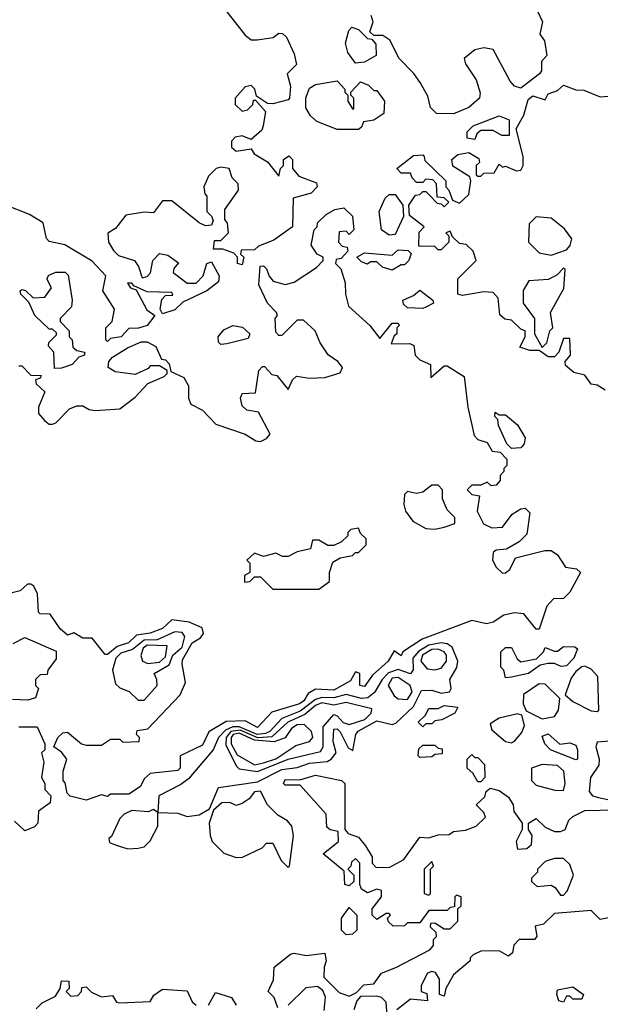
# Model space of a CAD drawing. Extents: x 2889633 to 3052318, y 540750 to 918690.
# Tile 28 of 256: x 3013218 to 3015115, y 561163 to 564382. Entities that reach past the tile are written whole.
import ezdxf

# ---------------------------------------------------------------- set-up
doc = ezdxf.new("R2010")
doc.units = 0

msp = doc.modelspace()

# ---------------------------------------------------------------- linework, layer by layer
at = {"layer": '0CON02XD'}
for points in [[(3014893.3, 564445), (3014926.7, 564375), (3014917.5, 564335), (3014932.5, 564312.5), (3014940, 564265), (3014923.3, 564245), (3014923.3, 564215), (3014916.7, 564205), (3014855, 564157.5), (3014834.5, 564164.5), (3014820.4, 564180.4), (3014765, 564284), (3014735, 564289.4), (3014705, 564283.8), (3014670, 564255), (3014675, 564237.5), (3014710, 564185), (3014723, 564143), (3014720, 564125), (3014685.7, 564094.3), (3014635, 564074), (3014580, 564075), (3014560, 564095), (3014551.7, 564131.7), (3014527, 564177), (3014506.4, 564206.4), (3014457.5, 564255), (3014427.5, 564315), (3014405, 564330), (3014375, 564330), (3014361.7, 564341.7), (3014372.5, 564375), (3014366.7, 564395)], [(3013887.3, 564417.3), (3013955, 564331.2), (3013975, 564316.2), (3013993.9, 564316.1), (3014046.4, 564323.6), (3014065, 564337.5), (3014077, 564337), (3014090, 564325), (3014115, 564270), (3014122.5, 564235), (3014092.5, 564205), (3014102.5, 564165), (3014100, 564125), (3014095, 564120), (3014045, 564106.7), (3014028.3, 564108.3), (3013991.7, 564131.7), (3013986.2, 564155), (3013975, 564166.7), (3013955, 564162.5), (3013922.5, 564125), (3013922.5, 564105), (3013945, 564082.5), (3013963, 564087), (3013980, 564105), (3013981.7, 564118.3), (3013988.3, 564118.3), (3014021.7, 564081.7), (3014013.8, 564035), (3014008.8, 564021.2), (3013975, 563990), (3013945, 564002.5), (3013921.7, 563998.3), (3013910, 563985), (3013910, 563965), (3013925, 563952.5), (3013975, 563960), (3013983.8, 563943.8), (3014027.7, 563917.7), (3014065, 563870), (3014070, 563895), (3014080, 563905), (3014080, 563925), (3014097, 563937), (3014110, 563925), (3014110, 563895), (3014130.7, 563870.7), (3014188.3, 563848.3), (3014190, 563835), (3014170, 563815), (3014111.7, 563798.3), (3014110, 563705), (3014048.8, 563661.2), (3013998.3, 563641.7), (3013985, 563630), (3013941.7, 563628.3), (3013940, 563615), (3013950, 563605), (3013945, 563580), (3013930, 563585), (3013930, 563605), (3013918.3, 563618.3), (3013881.7, 563631.7), (3013851.7, 563631.7), (3013855, 563660), (3013875, 563660), (3013900, 563685), (3013897, 563717), (3013888.3, 563728.3), (3013888.3, 563761.7), (3013933.3, 563825), (3013932.5, 563845), (3013912.5, 563865), (3013902.5, 563895), (3013875, 563900), (3013860, 563895), (3013835, 563870), (3013820, 563835), (3013823, 563813), (3013830, 563805), (3013830, 563755), (3013845, 563740), (3013850, 563725), (3013845, 563710), (3013825, 563707.5), (3013805, 563717.5), (3013715, 563790), (3013685, 563790), (3013655, 563750), (3013625, 563752.5), (3013565, 563743.3), (3013530.9, 563699.1), (3013506.4, 563683.6), (3013508.8, 563655), (3013525, 563627.5), (3013541.2, 563611.2), (3013593.3, 563595), (3013606.7, 563575), (3013618.3, 563538.3), (3013635, 563542.5), (3013646.1, 563553.9), (3013653.3, 563595), (3013675, 563617.5), (3013701.7, 563611.7), (3013736.7, 563586.7), (3013721.7, 563568.3), (3013720, 563555), (3013765, 563520), (3013795, 563520), (3013817.5, 563545), (3013830, 563585), (3013845, 563590), (3013870, 563545), (3013867.5, 563525), (3013830, 563495), (3013751.7, 563458.3), (3013725, 563433.3), (3013685, 563420), (3013677.5, 563435), (3013683, 563467), (3013695, 563480), (3013718.3, 563481.7), (3013715, 563490), (3013635, 563492.5), (3013591.7, 563511.7), (3013585, 563520), (3013570, 563520), (3013580, 563505), (3013598.3, 563498.3), (3013633.6, 563433.6), (3013660, 563415), (3013635, 563382.5), (3013606.4, 563373.6), (3013575, 563372.5), (3013550, 563345), (3013515, 563340), (3013505, 563330), (3013500, 563335), (3013500, 563375), (3013520, 563395), (3013527.5, 563435), (3013490, 563495), (3013500, 563545), (3013455, 563592.5), (3013365.9, 563645.9), (3013315, 563656.7), (3013306.1, 563666.1), (3013295, 563717.5), (3013250, 563745), (3013172.5, 563775)], [(3014315, 564240), (3014290, 564275), (3014282.5, 564305), (3014293, 564347), (3014303, 564357), (3014325, 564350), (3014355, 564320), (3014368.3, 564318.3), (3014381.7, 564301.7), (3014382.5, 564265), (3014345, 564242.5), (3014315, 564240)], [(3014325, 564022.5), (3014255, 564023.3), (3014189.2, 564049.2), (3014168, 564068), (3014153.6, 564093.6), (3014153.6, 564126.4), (3014165, 564157.5), (3014185, 564170), (3014255, 564182.5), (3014280, 564155), (3014280, 564145), (3014290, 564135), (3014290, 564115), (3014305, 564090), (3014310, 564090), (3014310, 564125), (3014300, 564135), (3014300, 564145), (3014331.7, 564178.3), (3014358.3, 564168.3), (3014375, 564150), (3014385, 564150), (3014410, 564115), (3014407.5, 564075), (3014375, 564053.3), (3014341.7, 564048.3), (3014335, 564030), (3014325, 564022.5)], [(3015130.7, 563170.7), (3015105, 563187.5), (3015085, 563190), (3015065, 563220), (3015028.3, 563228.3), (3015001.7, 563251.7), (3015000, 563265), (3015017.5, 563285), (3015015, 563340), (3014995, 563340), (3014980, 563295), (3014965, 563280), (3014945, 563280), (3014915, 563300), (3014885, 563300), (3014851.7, 563311.7), (3014870, 563345), (3014870, 563365), (3014855, 563370), (3014825, 563400), (3014803, 563403), (3014787, 563417), (3014781.7, 563471.7), (3014765, 563490), (3014735, 563492.5), (3014665, 563480), (3014650, 563485), (3014650, 563535), (3014710, 563595), (3014700, 563625), (3014677, 563647), (3014655, 563650), (3014631.7, 563671.7), (3014625, 563690), (3014610, 563685), (3014620, 563675), (3014620, 563655), (3014595, 563630), (3014585, 563630), (3014575, 563640), (3014521.7, 563641.7), (3014523, 563687), (3014540, 563705), (3014491.7, 563741.7), (3014490, 563775), (3014511.7, 563808.3), (3014525, 563810), (3014535, 563820), (3014545, 563820), (3014555, 563810), (3014581.7, 563781.7), (3014595, 563780), (3014605, 563770), (3014620, 563785), (3014605, 563800), (3014581.7, 563801.7), (3014580, 563845), (3014568.3, 563858.3), (3014545, 563860), (3014535, 563850), (3014515, 563850), (3014500, 563865), (3014495, 563880), (3014465, 563880), (3014450, 563895), (3014505, 563937.5), (3014535, 563940), (3014540, 563935), (3014541.7, 563921.7), (3014610, 563855), (3014610, 563835), (3014620, 563825), (3014631.7, 563791.7), (3014655, 563782.5), (3014685, 563810), (3014692.5, 563855), (3014688.3, 563868.3), (3014633.3, 563903.3), (3014630, 563925), (3014649.3, 563940.7), (3014685, 563947.5), (3014718.3, 563928.3), (3014720, 563915), (3014710, 563905), (3014710, 563875), (3014715, 563870), (3014725, 563870), (3014735, 563880), (3014768.3, 563881.7), (3014785, 563910), (3014795, 563900), (3014805, 563902.5), (3014841.7, 563888.3), (3014855, 563890), (3014862.5, 563905), (3014862.5, 563935), (3014840, 564025), (3014865, 564070), (3014879.3, 564120.7), (3014895, 564133.3), (3014935, 564120), (3014945, 564140), (3014975, 564150), (3014995, 564167.5), (3015035, 564152.5), (3015061.7, 564151.7), (3015115, 564130), (3015155, 564133.3)], [(3014705, 563990), (3014680, 563995), (3014680, 564015), (3014700, 564035), (3014785, 564067.5), (3014817.5, 564055), (3014817, 564003), (3014793, 564003), (3014765, 564020), (3014725, 564020), (3014711.7, 564008.3), (3014705, 563990)], [(3014425, 563677.5), (3014400, 563695), (3014392.5, 563755), (3014411.7, 563798.3), (3014425, 563810), (3014445, 563810), (3014470, 563775), (3014471.7, 563738.3), (3014445, 563680), (3014425, 563677.5)], [(3014025, 563012.5), (3014036.4, 563026.4), (3013998.3, 563098.3), (3013960, 563105), (3013945, 563120), (3013940, 563145), (3013945, 563160), (3013988.3, 563161.7), (3014000, 563235), (3014011.7, 563248.3), (3014018.3, 563248.3), (3014041.7, 563221.7), (3014058.3, 563218.3), (3014095, 563172.5), (3014110, 563205), (3014123, 563217), (3014165, 563210), (3014215, 563212.5), (3014265, 563227.5), (3014272.5, 563245), (3014257.5, 563265), (3014226.1, 563286.1), (3014200, 563325), (3014183.3, 563365), (3014145, 563400), (3014125, 563400), (3014075, 563350), (3014065, 563350), (3014055, 563360), (3014052.5, 563405), (3014060, 563415), (3014057.5, 563425), (3014027.5, 563455), (3014000, 563515), (3014003.6, 563576.4), (3014015, 563577.5), (3014025, 563567.5), (3014033, 563543), (3014046.7, 563526.7), (3014085, 563516.2), (3014115, 563523.8), (3014188.3, 563571.7), (3014210, 563595), (3014210, 563605), (3014190, 563615), (3014170, 563645), (3014180, 563695), (3014190, 563705), (3014191.7, 563718.3), (3014220, 563745), (3014248.3, 563761.7), (3014277, 563767), (3014305, 563740), (3014310, 563695), (3014295, 563680), (3014285, 563690), (3014261.7, 563688.3), (3014260, 563655), (3014271.7, 563641.7), (3014288.3, 563638.3), (3014290, 563625), (3014268.3, 563601.7), (3014251.7, 563598.3), (3014250, 563585), (3014267.5, 563567.5), (3014281.7, 563521.7), (3014282.5, 563485), (3014292.5, 563445), (3014361.7, 563381.7), (3014395, 563340), (3014435, 563390), (3014455, 563390), (3014458.3, 563381.7), (3014450, 563375), (3014450, 563355), (3014441.7, 563348.3), (3014431.7, 563321.7), (3014493, 563323), (3014506.4, 563316.4), (3014510, 563285), (3014525, 563270), (3014560, 563255), (3014561.7, 563211.7), (3014605, 563250), (3014615, 563250), (3014670, 563215), (3014682.5, 563115), (3014703, 563023), (3014715, 563010), (3014745, 563000), (3014761.7, 562971.7), (3014788.3, 562968.3), (3014810, 562945), (3014810, 562925), (3014800, 562915), (3014800, 562905), (3014788.3, 562891.7), (3014787.5, 562875), (3014775, 562860), (3014758.3, 562858.3), (3014745, 562870), (3014725, 562860), (3014695, 562860), (3014680, 562845), (3014695, 562830), (3014720, 562825), (3014712.5, 562775), (3014733.9, 562733.9), (3014760.7, 562720.7), (3014795, 562723.3), (3014826.7, 562765), (3014855, 562783.3), (3014870, 562785), (3014885, 562770), (3014875, 562700), (3014850, 562675), (3014808.8, 562651.2), (3014775, 562647.5), (3014765, 562640), (3014762.5, 562615), (3014775, 562592.5), (3014795, 562572.5), (3014805, 562573.3), (3014820, 562585), (3014837.5, 562622.5), (3014933.6, 562646.4), (3014955, 562646.7), (3014975, 562632.5), (3015001.7, 562591.7), (3015037, 562587), (3015050, 562575), (3015015, 562510), (3014995, 562490), (3014961.7, 562488.3), (3014940, 562465), (3014915, 562390), (3014905, 562390), (3014865, 562440), (3014835, 562442.5), (3014800, 562435), (3014765, 562412.5), (3014743, 562407), (3014695, 562417.5), (3014533.6, 562356.4), (3014470, 562315), (3014465, 562302.5), (3014441.7, 562318.3), (3014422.5, 562285), (3014370.7, 562239.3), (3014345, 562202.5), (3014330, 562205), (3014330, 562245), (3014315, 562250), (3014299.3, 562220.7), (3014245, 562190), (3014185, 562193.3), (3014160.7, 562179.3), (3014146, 562155), (3014132.5, 562145), (3014042.3, 562117.7), (3013995, 562067.5), (3013955, 562090), (3013892.3, 562087.7), (3013835.8, 562054.2), (3013815, 562010), (3013742.5, 561975), (3013742.5, 561935), (3013735, 561927.5), (3013645, 561917.5), (3013625, 561900), (3013612.5, 561875), (3013575, 561850), (3013515, 561850), (3013505, 561842.5), (3013485, 561847.5), (3013435, 561830), (3013383, 561843), (3013373, 561853), (3013367, 561887), (3013360, 561895), (3013360, 561925), (3013372.5, 561965), (3013355, 561987.5), (3013330, 562005), (3013342.5, 562035), (3013359.3, 562050.7), (3013375, 562052.5), (3013420, 562015), (3013435, 562010), (3013485, 562010), (3013515, 562030), (3013545, 562030), (3013555, 562020), (3013608.3, 562021.7), (3013610, 562035), (3013600, 562045), (3013601.7, 562058.3), (3013636.4, 562063.6), (3013742.5, 562175), (3013760, 562215), (3013748.8, 562275), (3013750.5, 562289.5), (3013781.2, 562345), (3013808.8, 562361.2), (3013818.8, 562375), (3013813.9, 562393.9), (3013772.3, 562412.3), (3013715, 562420), (3013685, 562391.2), (3013645, 562376.7), (3013600, 562370), (3013573.3, 562345), (3013537, 562333), (3013505, 562306.7), (3013497, 562307), (3013455, 562360), (3013425, 562360), (3013395, 562377.5), (3013375, 562370), (3013350.7, 562390.7), (3013318.3, 562438.3), (3013285, 562440), (3013280, 562445), (3013276.7, 562505), (3013265, 562530), (3013255, 562536.7), (3013243.3, 562536.7), (3013220, 562515), (3013176.4, 562503.6)], [(3014955, 563612.5), (3015005, 563630), (3015016.7, 563643.3), (3015022.5, 563665), (3014997.7, 563697.7), (3014955, 563733.3), (3014905, 563737.5), (3014882.5, 563715), (3014880, 563655), (3014915, 563620), (3014955, 563612.5)], [(3014435, 563562.5), (3014403, 563573), (3014385, 563590), (3014365, 563590), (3014353, 563583), (3014335, 563590), (3014320, 563605), (3014345, 563620), (3014435, 563612.5), (3014455, 563630), (3014487, 563627), (3014497.5, 563617.5), (3014490, 563595), (3014475, 563580), (3014465, 563580), (3014435, 563562.5)], [(3014925, 563310), (3014940, 563325), (3014950, 563365), (3014960, 563375), (3014952.5, 563425), (3014996.4, 563503.6), (3015000, 563565), (3014995, 563570), (3014973, 563547), (3014945, 563532.5), (3014881.7, 563528.3), (3014863, 563497), (3014862.5, 563455), (3014900, 563405), (3014900, 563355), (3014925, 563310)], [(3013331.7, 563241.7), (3013330, 563295), (3013312.5, 563315), (3013313, 563327), (3013338.3, 563351.7), (3013338.3, 563358.3), (3013325, 563370), (3013315, 563370), (3013267.5, 563415), (3013248.3, 563458.3), (3013222.5, 563485), (3013220, 563495), (3013225, 563500), (3013237, 563497), (3013262.5, 563472.5), (3013300, 563475), (3013322.5, 563505), (3013307.5, 563535), (3013313.6, 563546.4), (3013336.4, 563556.4), (3013366.4, 563556.4), (3013377, 563547), (3013390, 563465), (3013387, 563443), (3013350, 563405), (3013350, 563395), (3013380, 563365), (3013380, 563345), (3013390, 563335), (3013391.7, 563311.7), (3013405, 563300), (3013430, 563295), (3013430, 563285), (3013411.7, 563278.3), (3013390, 563255), (3013355, 563242.5), (3013331.7, 563241.7)], [(3014535, 563437.5), (3014485, 563440), (3014471.7, 563451.7), (3014470, 563465), (3014505, 563480), (3014525, 563497.5), (3014567.5, 563465), (3014570, 563455), (3014545, 563442.5), (3014535, 563437.5)], [(3013875, 563320), (3013867.5, 563327.5), (3013866.7, 563345), (3013885, 563367.5), (3013915, 563382.5), (3013946.7, 563376.7), (3013970, 563355), (3013965, 563340), (3013895, 563322.5), (3013875, 563320)], [(3013215, 563250), (3013225, 563250), (3013255, 563220), (3013288.3, 563218.3), (3013285, 563210), (3013270, 563205), (3013271.7, 563191.7), (3013300, 563165), (3013280, 563115), (3013280, 563095), (3013300.7, 563070.7), (3013315, 563060), (3013325, 563060), (3013336.4, 563063.6), (3013380.7, 563109.3), (3013405, 563120), (3013425, 563120), (3013445, 563107.5), (3013465, 563103.8), (3013545, 563110), (3013595, 563147.5), (3013637, 563193), (3013690, 563215), (3013700, 563225), (3013700, 563235), (3013675, 563250), (3013645, 563250), (3013638.3, 563241.7), (3013595, 563222.5), (3013530.7, 563230.7), (3013507.5, 563245), (3013510, 563265), (3013521.2, 563278.8), (3013570.3, 563309.6), (3013615, 563328.8), (3013635, 563328.8), (3013663, 563313), (3013681.7, 563271.7), (3013695, 563270), (3013707, 563257), (3013711.7, 563231.7), (3013755, 563212.5), (3013770, 563185), (3013770, 563145), (3013777.5, 563125), (3013815.8, 563105.8), (3013859.5, 563059.5), (3013955, 563026.7), (3013990, 563005), (3014005, 563003.3), (3014025, 563012.5)], [(3014825, 562980), (3014810, 562995), (3014782.5, 563055), (3014780, 563075), (3014770, 563085), (3014771.7, 563098.3), (3014785, 563090), (3014805, 563090), (3014845, 563057.5), (3014870, 563015), (3014866.7, 562995), (3014855, 562982.5), (3014825, 562980)], [(3014575, 562716.7), (3014605, 562723.3), (3014640, 562735), (3014640, 562755), (3014615, 562780), (3014600, 562815), (3014600, 562845), (3014585, 562860), (3014565, 562860), (3014535, 562837.5), (3014515, 562833.3), (3014485, 562840), (3014475, 562830), (3014473, 562797), (3014478.8, 562775), (3014502.9, 562742.9), (3014545, 562718.8), (3014575, 562716.7)], [(3014195, 562520), (3014230, 562545), (3014230, 562575), (3014241.7, 562608.3), (3014265, 562622.5), (3014305, 562630), (3014315, 562640), (3014325, 562640), (3014350, 562665), (3014350, 562685), (3014331.7, 562701.7), (3014325, 562720), (3014300, 562715), (3014290, 562705), (3014290, 562695), (3014270, 562675), (3014245, 562662.5), (3014225, 562662.5), (3014195, 562680), (3014175, 562680), (3014168.3, 562651.7), (3014125, 562642.5), (3014095, 562627.5), (3014077, 562627), (3014055, 562637.5), (3014015, 562627.5), (3013985, 562637.5), (3013960, 562615), (3013970, 562605), (3013970, 562575), (3013952.5, 562565), (3013953, 562543), (3013970, 562545), (3013985, 562560), (3014005, 562560), (3014045, 562520), (3014195, 562520)], [(3013625, 562157.5), (3013667.5, 562205), (3013666.7, 562225), (3013657.5, 562245), (3013707.1, 562272.9), (3013718.6, 562305), (3013749.1, 562330.9), (3013757.5, 562365), (3013748.6, 562378.6), (3013725, 562380.8), (3013667.5, 562355), (3013625, 562353.6), (3013587.3, 562322.7), (3013548.6, 562311.4), (3013531.9, 562295), (3013521.9, 562255), (3013530.9, 562210.9), (3013545, 562197.5), (3013575.8, 562185.8), (3013605, 562157.5), (3013625, 562157.5)], [(3013197, 562343), (3013235, 562362.5), (3013337, 562317), (3013337, 562293), (3013310, 562255), (3013308.3, 562241.7), (3013285, 562240), (3013270, 562225), (3013270, 562205), (3013280, 562195), (3013270, 562165), (3013245, 562157.5), (3013195, 562160)], [(3013765, 561777.5), (3013805, 561782.5), (3013838.3, 561801.7), (3013868.3, 561871.7), (3013995, 561890), (3014075, 561931.1), (3014125, 561937.5), (3014165, 561951.4), (3014222.7, 561957.3), (3014235.8, 561964.2), (3014252.5, 561985), (3014242.7, 562022.7), (3014245, 562062.5), (3014255, 562063.3), (3014265, 562053.3), (3014291.7, 562001.7), (3014307, 561993), (3014316, 562045), (3014324.4, 562055.6), (3014385, 562090), (3014435, 562078), (3014447.3, 562082.7), (3014505, 562136.2), (3014530.5, 562189.5), (3014565, 562190), (3014595, 562180), (3014622.5, 562185), (3014627.5, 562195), (3014623.3, 562225), (3014645.9, 562264.1), (3014650, 562285), (3014630.6, 562330.6), (3014615, 562341.4), (3014595, 562344.5), (3014555, 562337.5), (3014522.1, 562317.9), (3014503.1, 562295), (3014503.8, 562256.2), (3014495, 562243.8), (3014455, 562257.1), (3014423.3, 562246.7), (3014402.9, 562225), (3014377.8, 562182.2), (3014355.5, 562164.5), (3014335, 562163.1), (3014285, 562175.7), (3014245, 562164.5), (3014205, 562166.5), (3014185, 562160), (3014135, 562121.5), (3014075, 562097.1), (3014035.3, 562054.6), (3014021.7, 562048.3), (3013994.5, 562045.5), (3013935, 562070.6), (3013915, 562070.7), (3013890.9, 562059.1), (3013867.5, 562035), (3013850, 561995), (3013770, 561900), (3013745, 561881.2), (3013672.5, 561845), (3013670, 561790), (3013735, 561787.5), (3013765, 561777.5)], [(3013636.9, 562276.9), (3013675, 562281.8), (3013695, 562298.8), (3013700, 562335), (3013635, 562337.5), (3013622.2, 562327.8), (3013613.9, 562303.9), (3013620, 562285), (3013636.9, 562276.9)], [(3014575, 562256.2), (3014595, 562262), (3014612.5, 562285), (3014612.5, 562305), (3014605, 562315.8), (3014585, 562324.5), (3014565, 562323.5), (3014534.4, 562305), (3014529.2, 562285), (3014549.3, 562259.3), (3014575, 562256.2)], [(3014805, 562230), (3014800, 562255), (3014790, 562265), (3014790, 562315), (3014805, 562330), (3014825, 562330), (3014843, 562293), (3014855, 562282.5), (3014907, 562293), (3014930, 562315), (3014935, 562330), (3014965, 562317.5), (3014975, 562317.5), (3014995, 562332.5), (3015031.7, 562331.7), (3015040, 562325), (3015028.8, 562295), (3015005, 562270), (3014987, 562267), (3014965, 562277.5), (3014945, 562277.5), (3014918.3, 562271.7), (3014880, 562245), (3014825, 562232.5), (3014805, 562230)], [(3015105, 562120), (3015110, 562125), (3015107.5, 562235), (3015085, 562258.8), (3015065, 562268.8), (3015055, 562266.2), (3015035, 562251.2), (3015020.3, 562229.6), (3015000, 562175), (3015025, 562153.3), (3015085, 562122.5), (3015105, 562120)], [(3014485, 562159.2), (3014500, 562185), (3014494.3, 562205), (3014455, 562231.4), (3014435, 562229.2), (3014422.5, 562205), (3014441.2, 562171.2), (3014455, 562161.2), (3014485, 562159.2)], [(3014925, 562096), (3014965, 562104), (3014978.8, 562125), (3014982.5, 562162.5), (3014935, 562210), (3014915, 562211.2), (3014863.9, 562176.1), (3014863.3, 562145), (3014872.5, 562122.5), (3014925, 562096)], [(3013995, 561924.4), (3014095, 561964.3), (3014200.5, 561989.5), (3014209.2, 562005), (3014209.5, 562070.5), (3014245, 562110), (3014255.9, 562105.9), (3014275, 562084), (3014295, 562078), (3014345.4, 562094.6), (3014366.2, 562115), (3014368.8, 562128.8), (3014285, 562149.2), (3014245, 562141.2), (3014205, 562148.2), (3014185, 562140), (3014149.8, 562110.2), (3014094.7, 562085.4), (3014042.5, 562037.5), (3013995.9, 562034.1), (3013938.9, 562058.9), (3013908.1, 562055), (3013892.7, 562035), (3013891.5, 562011.5), (3013925, 561942.5), (3013935, 561933.3), (3013995, 561924.4)], [(3014535, 562070), (3014520, 562085), (3014543, 562107), (3014555, 562130), (3014585, 562130), (3014605, 562140), (3014650, 562135), (3014640, 562115), (3014597, 562093), (3014575, 562090), (3014565, 562080), (3014545, 562080), (3014535, 562070)], [(3014825, 562017.5), (3014835, 562023.3), (3014858.3, 562051.7), (3014867.5, 562075), (3014858.3, 562108.3), (3014845, 562112.5), (3014785, 562098.8), (3014755, 562080), (3014760.7, 562060.7), (3014805, 562022.5), (3014825, 562017.5)], [(3013215, 562070), (3013275, 562070), (3013300, 562015), (3013300, 561995), (3013290, 561985), (3013297.5, 561955), (3013290, 561905), (3013300, 561885), (3013300, 561865), (3013320, 561845), (3013318.3, 561821.7), (3013280, 561795), (3013277.5, 561755), (3013266.4, 561743.6), (3013235, 561730), (3013201.7, 561761.7)], [(3013985, 561946.5), (3014015, 561952.2), (3014055, 561965.6), (3014120.5, 562009.5), (3014165, 562022.5), (3014176, 562035), (3014171.2, 562055), (3014147.5, 562077.5), (3014125, 562077.1), (3014106.2, 562065), (3014085.8, 562034.2), (3014049.1, 562020.9), (3013985, 562026.2), (3013935, 562049.2), (3013915.7, 562045), (3013909.2, 562035), (3013908.8, 562015), (3013928.9, 561978.9), (3013985, 561946.5)], [(3015035, 561962.5), (3014952.5, 561995), (3014933.3, 562015), (3014925, 562040), (3014945, 562047.5), (3014983, 562013), (3015015, 562017.5), (3015035, 562010), (3015040, 561995), (3015040, 561965), (3015035, 561962.5)], [(3015145, 562023.8), (3015105, 562020), (3015100, 562005), (3015111.2, 561965), (3015110, 561945), (3015083.3, 561905), (3015078.3, 561858.3), (3015090, 561845), (3015108.8, 561838.8), (3015155, 561829.5)], [(3014525, 561970), (3014520, 561975), (3014521.7, 561998.3), (3014535, 562010), (3014575, 562010), (3014585, 562000), (3014598.3, 561998.3), (3014598.3, 561981.7), (3014575, 561980), (3014565, 561972.5), (3014525, 561970)], [(3014725, 561890), (3014715, 561890), (3014698.3, 561918.3), (3014680, 561935), (3014680, 561965), (3014695, 561980), (3014705, 561970), (3014715, 561970), (3014737, 561947), (3014737.5, 561905), (3014725, 561890)], [(3014995, 561862.5), (3015000, 561885), (3014996, 561925), (3014975, 561943.3), (3014925, 561947.5), (3014890, 561935), (3014890, 561895), (3014905, 561880), (3014966.7, 561863.3), (3014995, 561862.5)], [(3014061.7, 561151.7), (3014050, 561185), (3014030, 561205), (3014047, 561243), (3014050, 561285), (3014103, 561327), (3014115, 561330), (3014155, 561322.5), (3014215, 561330), (3014220, 561305), (3014212.5, 561285), (3014211.7, 561251.7), (3014261.7, 561201.7), (3014295, 561190), (3014318.3, 561201.7), (3014343, 561227), (3014375, 561230), (3014400, 561265), (3014447, 561283), (3014558.3, 561341.7), (3014570, 561355), (3014570, 561375), (3014580, 561385), (3014578.3, 561398.3), (3014560, 561415), (3014561.7, 561428.3), (3014575, 561430), (3014605, 561410), (3014625, 561410), (3014650, 561435), (3014650, 561475), (3014660, 561485), (3014660, 561515), (3014645, 561520), (3014640, 561515), (3014638.3, 561481.7), (3014625, 561480), (3014615, 561470), (3014555, 561470), (3014525, 561430), (3014485, 561430), (3014475, 561420), (3014438.3, 561418.3), (3014423, 561433), (3014420, 561445), (3014430, 561455), (3014425, 561460), (3014415, 561460), (3014385, 561440), (3014370, 561455), (3014370, 561475), (3014400, 561515), (3014400, 561535), (3014385, 561540), (3014355, 561527.5), (3014335, 561540), (3014330, 561555), (3014330, 561625), (3014315, 561640), (3014301.7, 561628.3), (3014300, 561615), (3014290, 561605), (3014310, 561585), (3014310, 561565), (3014295, 561550), (3014280, 561555), (3014278.3, 561598.3), (3014210, 561655), (3014260, 561695), (3014258.3, 561728.3), (3014233, 561733), (3014221.7, 561741.7), (3014220, 561785), (3014135, 561880), (3014085, 561880), (3014080, 561885), (3014085, 561897.5), (3014133, 561897), (3014185, 561912.5), (3014270, 561895), (3014280, 561885), (3014280, 561735), (3014291.7, 561721.7), (3014325, 561710), (3014348.3, 561681.7), (3014370, 561645), (3014370, 561625), (3014381.7, 561611.7), (3014425, 561610), (3014473, 561637), (3014525, 561710), (3014555, 561707.5), (3014585, 561717.5), (3014621.7, 561718.3), (3014635, 561727.5), (3014675, 561732.5), (3014710, 561745), (3014740, 561775), (3014735, 561790), (3014710, 561815), (3014738.3, 561841.7), (3014741.7, 561858.3), (3014755, 561870), (3014785, 561862.5), (3014815, 561840), (3014830, 561815), (3014833, 561793), (3014860, 561755), (3014860, 561735), (3014840, 561695), (3014845, 561670), (3014875, 561672.5), (3014890, 561685), (3014892.5, 561715), (3014880, 561735), (3014880, 561755), (3014905, 561770), (3014935, 561742.5), (3014965, 561727.5), (3014985, 561727.5), (3015000, 561735), (3015012.5, 561765), (3015025, 561777.5), (3015065, 561796.7), (3015165, 561798.8)], [(3014095, 561610), (3014100, 561615), (3014112.5, 561715), (3014107.5, 561745), (3014093, 561763), (3014061.7, 561781.7), (3014027.5, 561815), (3014005, 561860), (3013985, 561857.5), (3013967.5, 561835), (3013945, 561820), (3013925, 561813.3), (3013905, 561822.5), (3013878.3, 561821.7), (3013851.7, 561798.3), (3013837.5, 561755), (3013840, 561715), (3013847.5, 561695), (3013885, 561657.5), (3013925, 561642.5), (3013946.4, 561643.6), (3014010, 561675), (3014025, 561690), (3014045, 561690), (3014073, 561633), (3014095, 561610)], [(3013571.7, 561671.7), (3013605, 561673.3), (3013625, 561677.5), (3013645, 561697.5), (3013670, 561745), (3013670, 561790), (3013655, 561800), (3013637.5, 561792.5), (3013585, 561796.7), (3013560, 561785), (3013545, 561770), (3013518.3, 561711.7), (3013510, 561705), (3013511.7, 561691.7), (3013533, 561683), (3013571.7, 561671.7)], [(3014995, 561520), (3015007, 561533), (3015027.5, 561585), (3015015, 561620), (3014995, 561640), (3014965, 561640), (3014935, 561630), (3014910, 561605), (3014910, 561595), (3014890, 561575), (3014890, 561565), (3014908.3, 561548.3), (3014955, 561552.5), (3014967.5, 561545), (3014985, 561520), (3014995, 561520)], [(3014555, 561520), (3014560, 561525), (3014560, 561605), (3014570, 561615), (3014565, 561630), (3014540, 561605), (3014540, 561525), (3014555, 561520)], [(3014285, 561390), (3014270, 561405), (3014270, 561445), (3014295, 561480), (3014320, 561455), (3014320, 561405), (3014305, 561392.5), (3014285, 561390)], [(3015168.3, 561451.7), (3015115, 561440), (3015085, 561470), (3014965, 561460), (3014930, 561425), (3014901.7, 561418.3), (3014907.5, 561385), (3014900, 561375), (3014850, 561375), (3014833, 561357), (3014828.3, 561331.7), (3014815, 561320), (3014785, 561337.5), (3014725, 561336.7), (3014700, 561325), (3014690, 561315), (3014690, 561305), (3014635, 561260), (3014610, 561215), (3014605, 561190), (3014590, 561195), (3014590, 561245), (3014576.7, 561266.7), (3014565, 561270), (3014550, 561265), (3014530, 561225), (3014530, 561205), (3014548.3, 561198.3), (3014550, 561175), (3014495, 561180), (3014450, 561145)], [(3013271.7, 561148.3), (3013291.7, 561168.3), (3013335, 561190), (3013350, 561215), (3013355, 561240), (3013378.3, 561238.3), (3013380, 561215), (3013370, 561205), (3013385, 561190), (3013408.3, 561191.7), (3013420, 561205), (3013421.7, 561218.3), (3013435, 561220), (3013453, 561203), (3013485, 561187.5), (3013521.7, 561191.7), (3013535, 561170), (3013545, 561167.5), (3013645, 561172.5), (3013657, 561193), (3013685, 561212.5), (3013765, 561207.5), (3013781.7, 561171.7), (3013795, 561160)], [(3014213, 561143), (3014217, 561187), (3014208.3, 561208.3), (3014191.7, 561221.7), (3014153, 561217), (3014095, 561160)], [(3014995, 561170), (3014980, 561175), (3014972.5, 561195), (3014975, 561210), (3015025, 561220), (3015060, 561195), (3015055, 561180), (3015025, 561180), (3015015, 561190), (3015005, 561190), (3014995, 561170)], [(3013835, 561160), (3013858.3, 561201.7), (3013910, 561185), (3013925, 561160)], [(3014422.5, 561085), (3014415, 561170), (3014400, 561185), (3014385, 561190), (3014331.7, 561188.3), (3014320, 561175), (3014310, 561145)]]:
    msp.add_lwpolyline(points, dxfattribs=at)

doc.saveas('drawing.dxf')
